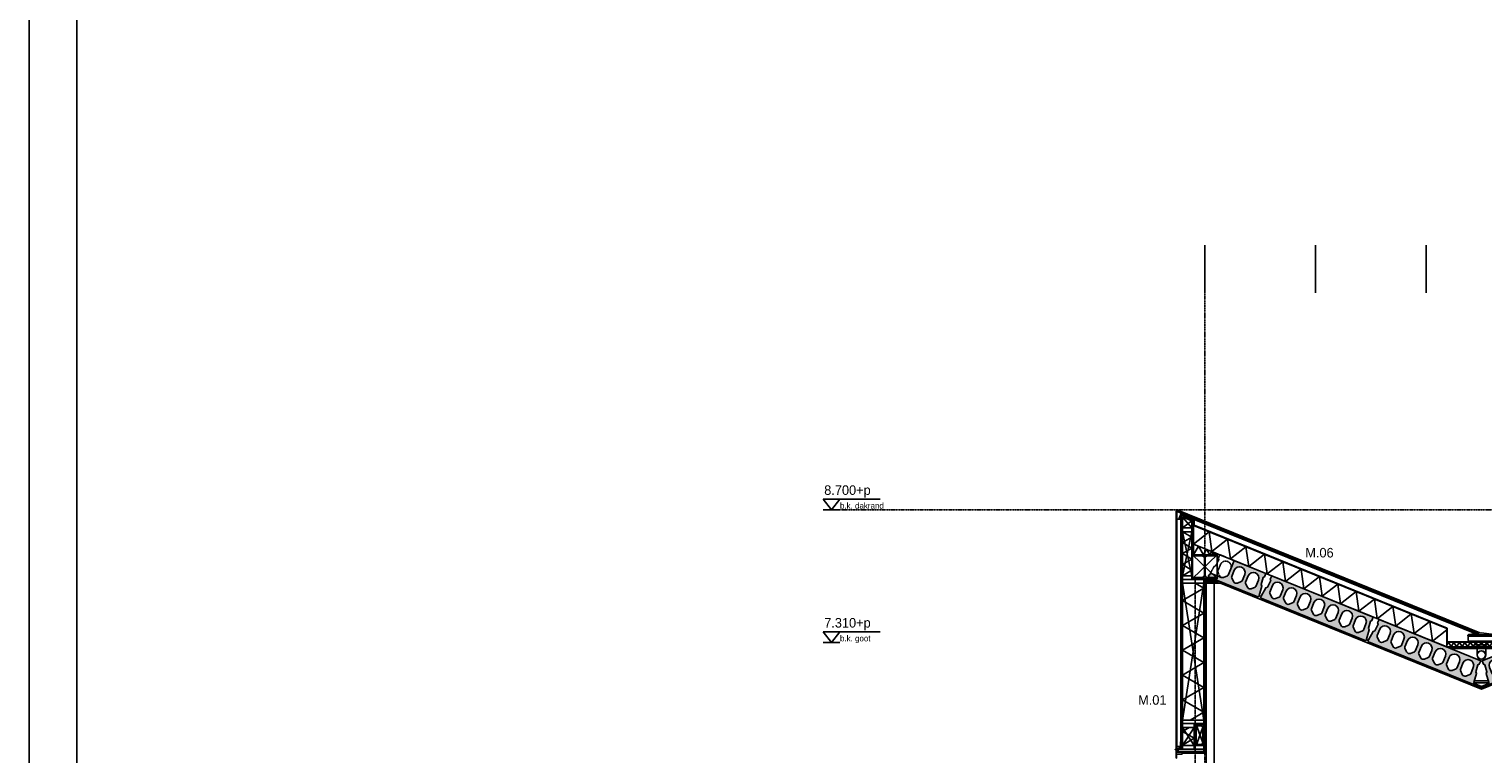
# Model space of a CAD drawing. Header units: millimetres. Extents: x -297000 to 504135, y -166520 to 252050.
# Tile 245 of 250: x 0 to 15241, y -28458 to -20865. Entities that reach past the tile are written whole.
import ezdxf

# ---------------------------------------------------------------- set-up
doc = ezdxf.new("R2010")
doc.units = ezdxf.units.MM
doc.header["$MEASUREMENT"] = 0
for name, pattern in [('ACAD_ISO10W100', [18, 12, -3, 0, -3]), ('CENTER', [50.800000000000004, 31.75, -6.349999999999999, 6.349999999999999, -6.349999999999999]), ('DASHED2', [0.375, 0.25, -0.125]), ('HIDDEN2', [4.762499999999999, 3.175, -1.5875]), ('HIDDENX2', [0.75, 0.5, -0.25])]:
    doc.linetypes.add(name, pattern=pattern)
doc.layers.get('Defpoints').update_dxf_attribs({"color": 6})
doc.layers.add('000_FRAME_N', color=30, linetype='Continuous', plot=False)
for name, color, linetype in [('010_T0050_T', 4, 'Continuous'), ('010_T0100_T', 4, 'Continuous'), ('040_AXPRI_B', 9, 'CENTER'), ('068_HATCH_H', 8, 'Continuous'), ('210_INSUL_G', 8, 'Continuous'), ('210_WALEX_E', 2, 'Continuous'), ('210_WALEX_G', 2, 'Continuous'), ('299_CONCR_G', 3, 'Continuous'), ('299_CONCR_H', 251, 'Continuous'), ('299_STEEL_G', 3, 'Continuous'), ('299_STEEL_H', 8, 'Continuous'), ('310_WINDO_E', 1, 'Continuous'), ('410_WAFEX_G', 1, 'Continuous'), ('420_WAFIN_G', 1, 'Continuous'), ('450_CEIFI_G', 2, 'Continuous'), ('470_ROOF_G', 4, 'Continuous'), ('480_OTHFI_G', 4, 'Continuous'), ('520_DRAIN_E', 8, 'Continuous'), ('520_DRAIN_G', 2, 'Continuous'), ('X--LR---_CP', 7, 'Continuous')]:
    doc.layers.add(name, color=color, linetype=linetype)
doc.styles.add('VMX 2 MEDIUM 100', font='unvr55w.TTF', dxfattribs={"height": 200})
doc.styles.add('VMX 2 MEDIUM 50', font='unvr55w.TTF', dxfattribs={"height": 100})

# ---------------------------------------------------------------- blocks, each defined once
blk = doc.blocks.new('GRID02')
at = {"layer": '040_AXPRI_B', "linetype": 'ACAD_ISO10W100'}
blk.add_line((-2.231390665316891e-06, -2483.903999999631), (-2.183020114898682e-06, 11470.78071810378), dxfattribs=at)
blk.add_lwpolyline([(-4000, 8700), (27199.99999785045, 8700)], dxfattribs=at)
blk = doc.blocks.new('gootdetail')
at = {"layer": '068_HATCH_H'}
blk.add_lwpolyline([(-724.9997384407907, 22.1315822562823), (-708.9098999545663, 50.00000000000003), (-680.042386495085, 1.4210854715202e-14), (-651.1748730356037, 50.00000000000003), (-622.3073595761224, 1.4210854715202e-14), (-593.4398461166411, 50.00000000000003), (-564.5723326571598, 1.4210854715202e-14), (-535.7048191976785, 50.00000000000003), (-506.8373057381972, 1.4210854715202e-14), (-477.9697922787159, 50.00000000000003), (-449.1022788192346, 1.4210854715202e-14), (-420.2347653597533, 50.00000000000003), (-391.367251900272, 1.4210854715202e-14), (-362.4997384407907, 50.00000000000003), (-333.6322249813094, 1.4210854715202e-14), (-304.7647115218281, 50.00000000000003), (-275.8971980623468, 1.4210854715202e-14), (-247.0296846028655, 50.00000000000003), (-218.1621711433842, 1.4210854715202e-14), (-189.2946576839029, 50.00000000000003), (-160.4271442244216, 1.4210854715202e-14), (-131.5596307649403, 50.00000000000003), (-102.692117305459, 1.4210854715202e-14), (-73.82460384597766, 50.00000000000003), (-44.95709038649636, 1.4210854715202e-14), (-16.08957692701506, 50.00000000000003), (0.0001157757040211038, 22.13183476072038)], dxfattribs=at)
at = {"layer": '210_INSUL_G', "color": 1}
blk.add_lwpolyline([(-724.9997384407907, 5.684341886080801e-14), (-724.9997384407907, 50.00000000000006), (0.0002615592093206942, 50), (0, 0), (-724.9997384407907, 5.684341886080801e-14)], dxfattribs=at)
at = {"layer": '210_WALEX_G'}
blk.add_lwpolyline([(0, 0), (-724.9997384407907, 5.684341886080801e-14), (-680.683603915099, -17.99999999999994), (-44.31613452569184, -18), (0, 0)], dxfattribs=at)
at = {"layer": '470_ROOF_G'}
blk.add_lwpolyline([(-719.9997384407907, 197.6471529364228), (-719.9997384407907, 55.00000000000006), (-4.999738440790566, 55), (-4.999738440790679, 197.6471529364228)], dxfattribs=at)
at = {"layer": '520_DRAIN_E', "color": 8}
for p, q in [((-505.4997548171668, 117.8301667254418), (-505.4997548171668, 121.3301667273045)), ((-501.4985368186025, 69.55384099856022), (-501.4985368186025, 71.15634399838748)), ((-494.6958908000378, 55.00000000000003), (-489.7317894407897, 52.13397499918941)), ((-448.3657634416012, 51.73205099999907), (-444.7313653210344, 49.63372986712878)), ((-426.3340734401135, 42.88918599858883), (-423.2605044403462, 25.45811099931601)), ((-298.6654034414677, 42.88918599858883), (-301.738972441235, 25.45811099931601)), ((-276.6337134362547, 51.73205099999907), (-280.2681115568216, 49.63372986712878)), ((-235.2676874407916, 52.13397499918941), (-230.3035860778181, 55.00000000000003)), ((-219.4997430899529, 117.8300070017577), (-219.4997391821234, 121.3300070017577))]:
    blk.add_line(p, q, dxfattribs=at)
at = {"layer": '520_DRAIN_E', "ltscale": 5}
blk.add_lwpolyline([(-509.9997384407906, 55.00000000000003), (-214.9997384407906, 55.00000000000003)], dxfattribs=at)
at = {"layer": '520_DRAIN_E', "color": 8}
for points in [[(-505.4997548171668, 117.8301667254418), (-219.4997548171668, 117.8301667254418)], [(-501.4997548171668, 125.3301667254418), (-223.4997548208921, 125.3301667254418)], [(-501.4985368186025, 69.55384099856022), (-500.7576358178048, 112), (-224.2418712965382, 112), (-223.5010150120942, 69.5536857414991), (-223.5010132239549, 71.156188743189)], [(-499.1566088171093, 63.75736699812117), (-497.2423868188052, 61.84314600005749)], [(-494.6626301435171, 117.8244789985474), (-494.6626301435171, 111.9943122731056)], [(-494.1498448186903, 130.3279497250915), (-362.4997316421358, 148.8301671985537), (-230.4997548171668, 130.2787807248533)], [(-491.5855328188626, 59.50000000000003), (-233.4139768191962, 59.50000000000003)], [(-489.2317894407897, 52.00000000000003), (-235.2676874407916, 52.13397499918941)], [(-444.2318504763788, 49.50000000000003), (-280.7676874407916, 49.50000000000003)], [(-407.4998692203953, -84.22387920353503), (-407.4998692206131, 20.49999999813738)], [(-317.4998692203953, -84.22387920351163), (-317.4998692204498, 20.49999999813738)], [(-230.3366639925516, 117.8300192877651), (-230.336670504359, 111.999852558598)], [(-225.842949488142, 63.75721435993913), (-227.7571736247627, 61.84299549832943)]]:
    blk.add_lwpolyline(points, dxfattribs=at)
blk.add_lwpolyline([(-423.2605049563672, 25.45811093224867, 0.3639702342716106), (-417.3516584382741, 20.49999999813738), (-307.6478184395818, 20.49999999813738, 0.3639702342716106), (-301.7389719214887, 25.45811093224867)], format="xyb", dxfattribs=at)
for centre, radius, start, end in [((-501.4997548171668, 121.3301667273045), 4, 90, 180), ((-493.4997548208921, 69.41422199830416), 8, 178.9999999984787, 225.0000000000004), ((-498.5233928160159, 125.8301667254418), 0.5, 270, 0.4764389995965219), ((-498.5233928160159, 125.8301667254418), 0.5, 270, 0.4764389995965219), ((-493.5235658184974, 125.8717437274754), 4.5, 97.99999998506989, 180.4764389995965), ((-491.5855328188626, 67.50000000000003), 8, 225.0000000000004, 270), ((-449.3657634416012, 50.00000000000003), 2, 59.9999999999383, 90), ((-444.2317894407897, 50.49999999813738), 1, 239.9999999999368, 270), ((-434.2125354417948, 41.49999999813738), 8, 9.999999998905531, 90), ((-290.7869414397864, 41.49999999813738), 8, 90, 170.0000000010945), ((-280.7676874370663, 50.49999999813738), 1, 270, 300.0000000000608), ((-275.6337134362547, 50.00000000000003), 2, 90, 120.0000000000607), ((-233.4140213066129, 67.49985581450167), 8, 269.9999359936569, 314.9999360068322), ((-231.4759231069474, 125.8715973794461), 4.5, 359.5234970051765, 81.99993599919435), ((-226.4760961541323, 125.830014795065), 0.5, 179.5234970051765, 269.9999359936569), ((-226.4760961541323, 125.830014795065), 0.5, 179.5234970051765, 269.9999359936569), ((-231.4997971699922, 69.41407567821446), 8, 314.9999360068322, 0.9999359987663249), ((-223.4997391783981, 121.3300114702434), 4, 359.9999360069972, 89.99993599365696)]:
    blk.add_arc(centre, radius, start, end, dxfattribs=at)
at = {"layer": '520_DRAIN_G'}
for radius in [45, 42.76431929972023]:
    blk.add_circle((-362.4998692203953, -84.22387920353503), radius, dxfattribs=at)
blk = doc.blocks.new('HEA260')
at = {"layer": '299_STEEL_G'}
blk.add_lwpolyline([(-130.0000038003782, -125.0000036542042), (129.9999961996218, -125.0000036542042), (129.9999961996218, -112.5000036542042), (27.74999619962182, -112.5000036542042, -0.4142135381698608), (3.749996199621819, -88.50000365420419), (3.749996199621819, 88.49999634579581, -0.4142135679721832), (27.74999429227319, 112.4999963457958), (129.9999961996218, 112.4999963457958), (129.9999961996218, 124.9999963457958), (-130.0000038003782, 124.9999963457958), (-130.0000038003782, 112.4999963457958), (-27.75000570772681, 112.4999963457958, -0.4142135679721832), (-3.750003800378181, 88.49999634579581), (-3.750003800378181, -88.49999602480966, -0.4142135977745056), (-27.75000380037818, -112.5000036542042), (-130.0000038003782, -112.5000036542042)], format="xyb", close=True, dxfattribs=at)
at = {"layer": 'Defpoints'}
blk.add_lwpolyline([(-129.9999885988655, 124.9999963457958), (129.9999961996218, 124.9999963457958), (129.9999961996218, -125.0000036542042), (-129.9999885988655, -125.0000036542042)], close=True, dxfattribs=at)
for points in [[(129.9999961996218, -125.0000036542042), (-129.9999885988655, 124.9999963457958)], [(129.9999961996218, 124.9999963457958), (-130.0000038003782, -125.0000036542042)]]:
    blk.add_lwpolyline(points, dxfattribs=at)
blk = doc.blocks.new('KANAALPLAAT260_sparing')
at = {"layer": '299_CONCR_H'}
h = blk.add_hatch(color=256, dxfattribs=at)
edge = h.paths.add_edge_path(flags=16)
edge.add_arc((-129, 146.5), 58.5, 0, 180, ccw=False)
edge.add_line((-70.5, 146.5), (-70.5, 74.60282490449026))
edge.add_arc((-85.49999999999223, 74.60282490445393), 14.99999999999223, -46.84158311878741, 1.3881162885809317e-10, ccw=False)
edge.add_line((-75.2397319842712, 63.66084609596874), (-107.3285527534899, 33.57123368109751))
edge.add_arc((-128.9999999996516, 56.68257113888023), 31.68257478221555, 228.8145178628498, 313.15841688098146, ccw=False)
edge.add_arc((-129.000000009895, 56.68257114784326), 31.68257478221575, 226.8415831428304, 228.8145178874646, ccw=False)
edge.add_line((-150.6714472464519, 33.57123368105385), (-182.7602680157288, 63.66084609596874))
edge.add_arc((-172.5000000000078, 74.60282490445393), 14.99999999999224, 179.9999999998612, 226.8415831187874, ccw=False)
edge.add_line((-187.5, 74.60282490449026), (-187.5, 146.5))
edge = h.paths.add_edge_path(flags=16)
edge.add_arc((-285.9999999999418, 146.5000000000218), 58.5, -7.105427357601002e-12, 179.9999999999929, ccw=False)
edge.add_line((-227.4999999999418, 146.5000000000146), (-227.4999999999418, 74.60282490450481))
edge.add_arc((-242.499999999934, 74.60282490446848), 14.99999999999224, -46.84158311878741, 1.3881162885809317e-10, ccw=False)
edge.add_line((-232.239731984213, 63.66084609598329), (-264.3285527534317, 33.57123368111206))
edge.add_arc((-285.9999999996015, 56.68257113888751), 31.68257478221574, 228.8145178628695, 313.158416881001, ccw=False)
edge.add_arc((-286.0000000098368, 56.68257114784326), 31.68257478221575, 226.8415831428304, 228.8145178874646, ccw=False)
edge.add_line((-307.6714472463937, 33.57123368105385), (-339.7602680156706, 63.66084609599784))
edge.add_arc((-329.4999999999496, 74.60282490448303), 14.99999999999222, 179.9999999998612, 226.8415831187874, ccw=False)
edge.add_line((-344.4999999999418, 74.60282490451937), (-344.4999999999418, 146.5000000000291))
edge = h.paths.add_edge_path()
edge.add_line((-443.5454552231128, 25.00469205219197), (-564.4995308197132, 25.00469205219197))
edge.add_line((-564.4995308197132, 25.00469205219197), (-567, -1.455191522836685e-11))
edge.add_line((-567, -1.455191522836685e-11), (-572, -1.455191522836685e-11))
edge.add_line((-572, -1.455191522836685e-11), (-572, -10.00000000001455))
edge.add_line((-572, -10.00000000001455), (-561.9999999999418, -20.00000000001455))
edge.add_line((-561.9999999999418, -20.00000000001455), (-9.999999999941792, -20))
edge.add_line((-9.999999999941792, -20), (0, -10))
edge.add_line((0, -10), (0, 0))
edge.add_line((0, 0), (-5, 0))
edge.add_line((-5, 0), (-15.04962799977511, 100.4962809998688))
edge.add_line((-15.04962799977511, 100.4962809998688), (-28.44946200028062, 113.8961149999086))
edge.add_line((-28.44946200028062, 113.8961149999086), (-35.96350099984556, 189.036499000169))
edge.add_line((-35.96350099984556, 189.036499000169), (-24.99999999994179, 200.0000000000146))
edge.add_line((-24.99999999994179, 200.0000000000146), (-24.99999999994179, 240.0000000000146))
edge.add_line((-24.99999999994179, 240.0000000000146), (-384.5, 240.0000000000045))
edge.add_line((-384.5, 240.0000000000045), (-384.5, 146.4999999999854))
edge.add_line((-384.5, 146.4999999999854), (-384.5, 74.60282490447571))
edge.add_arc((-399.4999999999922, 74.60282490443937), 14.99999999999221, -46.841583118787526, 1.3881162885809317e-10, ccw=False)
edge.add_line((-389.2397319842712, 63.66084609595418), (-421.3285527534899, 33.57123368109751))
edge.add_arc((-442.9999999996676, 56.68257113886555), 31.68257478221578, 269.0135326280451, 313.15841688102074, ccw=False)
at = {"layer": '299_CONCR_G'}
blk.add_lwpolyline([(-443.5454552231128, 25.00469205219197), (-564.4995308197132, 25.00469205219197), (-567, -1.455191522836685e-11), (-572, -1.455191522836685e-11), (-572, -10.00000000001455), (-561.9999999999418, -20.00000000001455), (-9.999999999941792, -20), (0, -10), (0, 0), (-5, 0), (-15.04962799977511, 100.4962809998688), (-28.44946200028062, 113.8961149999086), (-35.96350099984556, 189.036499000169), (-24.99999999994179, 200.0000000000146), (-24.99999999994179, 240.0000000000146), (-384.5, 240.0000000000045), (-384.5, 146.4999999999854), (-384.5, 74.60282490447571, -0.2072792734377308), (-389.2397319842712, 63.66084609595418), (-421.3285527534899, 33.57123368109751, -0.1950364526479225), (-443.5454552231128, 25.00469205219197, -0.1950364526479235)], format="xyb", dxfattribs=at)
at = {"layer": '299_CONCR_G', "color": 1, "linetype": 'HIDDENX2'}
blk.add_lwpolyline([(-566.9999999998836, 0), (-556.9503720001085, 100.4962809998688), (-543.550537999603, 113.8961149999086), (-536.036499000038, 189.036499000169), (-546.9999999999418, 200.0000000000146), (-546.9999999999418, 240.0000000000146), (-384.5, 240.0000000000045)], dxfattribs=at)
blk.add_lwpolyline([(-421.3285527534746, 33.5712336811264), (-421.3285527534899, 33.57123368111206, -0.3855866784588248), (-463.8629371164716, 32.83884241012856, -0.00860876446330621), (-464.6714472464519, 33.57123368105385), (-496.7602680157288, 63.66084609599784, -0.2072792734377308), (-501.5, 74.60282490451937), (-501.5, 146.5000000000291, -1), (-384.5, 146.5000000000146)], format="xyb", dxfattribs=at)
at = {"layer": '299_CONCR_G'}
for points in [[(-344.4999999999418, 146.5000000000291, -1), (-227.4999999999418, 146.5000000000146), (-227.4999999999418, 74.60282490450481, -0.2072792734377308), (-232.239731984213, 63.66084609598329), (-264.3285527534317, 33.57123368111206, -0.3855866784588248), (-306.8629371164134, 32.83884241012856, -0.00860876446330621), (-307.6714472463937, 33.57123368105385), (-339.7602680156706, 63.66084609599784, -0.2072792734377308), (-344.4999999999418, 74.60282490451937)], [(-187.5, 146.5, -1), (-70.5, 146.5), (-70.5, 74.60282490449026, -0.2072792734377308), (-75.2397319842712, 63.66084609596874), (-107.3285527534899, 33.57123368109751, -0.3855866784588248), (-149.8629371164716, 32.83884241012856, -0.00860876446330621), (-150.6714472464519, 33.57123368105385), (-182.7602680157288, 63.66084609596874, -0.2072792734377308), (-187.5, 74.60282490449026)]]:
    blk.add_lwpolyline(points, format="xyb", close=True, dxfattribs=at)
blk = doc.blocks.new('DAKTRIM')
at = {"layer": '470_ROOF_G', "color": 1}
blk.add_lwpolyline([(24.00022964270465, 1.50001435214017), (22.00021050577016, 1.50001435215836), (22.00021050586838, 2.000019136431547), (20.0001913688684, 2.000019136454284), (20.00019136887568, 1.500014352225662), (18.0001722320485, 1.500014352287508), (18.00017223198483, 2.000019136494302), (16.00015309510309, 2.00001913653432), (16.00015309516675, 1.500014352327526), (14.00013395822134, 1.500014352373), (14.00013395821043, 2.000019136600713), (12.00011482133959, 2.000019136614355), (12.00011482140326, 1.500014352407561), (10.00009568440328, 1.500014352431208), (10.00009568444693, 2.000019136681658), (8.000076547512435, 2.000019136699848), (8.000076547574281, 1.500014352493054), (6.000057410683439, 1.500014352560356), (6.000057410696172, 2.000019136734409), (4.000038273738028, 2.000019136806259), (4.000038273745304, 1.500014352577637), (2.000019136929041, 1.500014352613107), (2.000019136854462, 2.000019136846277), (-2.546585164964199e-11, 2.000019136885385), (-1.818989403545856e-11, 1.500014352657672), (-2.000019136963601, 1.500014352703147), (-2.000019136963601, 2.000019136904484), (-4.000038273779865, 2.000019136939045), (-4.000038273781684, 1.500014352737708), (-6.000057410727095, 1.500014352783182), (-6.000057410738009, 2.000019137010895), (-8.000076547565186, 2.000019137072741), (-8.000076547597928, 1.500014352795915), (-9.500090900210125, 1.500014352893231), (-9.500090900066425, 10.50010046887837, -0.4142135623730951), (-9.000086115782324, 11.00010525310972), (4.000038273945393, 11.00010525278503), (4.000038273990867, 12.00011482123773, 0.4142135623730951), (3.500033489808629, 12.50011960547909), (-9.500090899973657, 12.50011960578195, 0.4142135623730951), (-11.00010525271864, 11.00010525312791), (-11.00010525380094, -41.00039230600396, 0.4931454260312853), (-9.111858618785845, -42.4492949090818), (-0.5558910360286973, -40.15673030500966, 1), (-0.9441233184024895, -38.70782770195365), (-8.870675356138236, -40.8317409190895, -0.4931454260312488), (-9.500090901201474, -40.3487733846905), (-9.500090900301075, 1.909938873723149e-10), (-1.500014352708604, 2.637534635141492e-11), (-1.500014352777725, -4.000038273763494), (-8.003553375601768e-11, -4.000038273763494), (0, 0), (58.50055975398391, -1.296939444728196e-09, 0.8769764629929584), (58.62997051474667, 0.9829723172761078), (54.83430011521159, 2.000019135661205), (51.50181911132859, 2.000019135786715), (51.50181911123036, 1.500014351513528), (49.5017999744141, 1.500014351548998), (49.501799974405, 2.000019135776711), (47.66800698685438, 2.000019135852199), (47.66800698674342, 1.500014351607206), (45.66798784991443, 1.500014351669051), (45.66798784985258, 2.000019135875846), (43.66796871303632, 2.000019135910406), (43.6679687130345, 1.500014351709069), (41.66794957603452, 1.500014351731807), (41.66794957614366, 2.000019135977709), (39.83415658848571, 2.000019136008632), (39.83415658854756, 1.500014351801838), (37.83413745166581, 1.500014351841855), (37.83413745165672, 2.000019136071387), (37.66791130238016, 2.000019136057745), (35.8341183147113, 2.000019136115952), (35.8341183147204, 1.50001435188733), (33.83409917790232, 1.500014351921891), (33.83409917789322, 2.000019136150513), (31.83408004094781, 2.000019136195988), (31.83408004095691, 1.500014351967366), (29.83406090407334, 1.500014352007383), (29.83406090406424, 2.000019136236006), (28.00026791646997, 2.000019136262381), (28.00026791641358, 1.500014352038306), (26.00024877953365, 1.500014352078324), (26.00024877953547, 2.000019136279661), (24.00022964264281, 2.000019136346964)], format="xyb", close=True, dxfattribs=at)
blk = doc.blocks.new('WATERSLAG')
at = {"layer": '410_WAFEX_G', "color": 1, "lineweight": 13}
blk.add_lwpolyline([(-2.65234375, -0.859375), (0, 0), (-0.58203125, -0.6953125), (-0.58203125, -0.83984375), (-0.22265625, -1.1953125), (-0.22265625, -1.33984375), (-0.58203125, -1.6953125), (-0.58203125, -1.83984375), (-0.22265625, -2.1953125), (-0.22265625, -2.33984375), (-0.58203125, -2.6953125), (-0.58203125, -2.83984375), (-0.22265625, -3.1953125), (-0.22265625, -3.33984375), (-0.58203125, -3.6953125), (-0.58203125, -3.83984375), (-0.22265625, -4.1953125), (-0.22265625, -4.33984375), (-0.58203125, -4.6953125), (-0.58203125, -4.83984375), (-0.22265625, -5.1953125), (-0.22265625, -5.33984375), (-0.58203125, -5.6953125), (-0.58203125, -5.83984375), (-0.22265625, -6.1953125), (-0.22265625, -6.33984375), (-0.58203125, -6.6953125), (-0.58203125, -6.83984375), (-0.22265625, -7.1953125), (-0.22265625, -7.33984375), (-0.58203125, -7.6953125), (-0.58203125, -7.83984375), (-0.22265625, -8.1953125), (-0.22265625, -8.33984375), (-0.58203125, -8.6953125), (-0.58203125, -8.83984375), (-0.03125, -9.390625), (-0.06640625, -9.5546875), (-58, -30.71115182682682), (-58, -32.30880807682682, -0.3155171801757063), (-58.65872657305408, -33.24877214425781), (-60, -33.73849557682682), (-60, -30.28927682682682, -0.315315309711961), (-59.01294549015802, -28.87970706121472), (-3.640625, -8.7265625, 0.315227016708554), (-2.652212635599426, -7.31824149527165)], format="xyb", close=True, dxfattribs=at)
at = {"layer": '410_WAFEX_G', "color": 1, "linetype": 'Continuous', "lineweight": 13}
blk.add_lwpolyline([(-2.65234375, -0.859375), (0, 0), (-0.58203125, -0.6953125), (-0.58203125, -0.83984375), (-0.22265625, -1.1953125), (-0.22265625, -1.33984375), (-0.58203125, -1.6953125), (-0.58203125, -1.83984375), (-0.22265625, -2.1953125), (-0.22265625, -2.33984375), (-0.58203125, -2.6953125), (-0.58203125, -2.83984375), (-0.22265625, -3.1953125), (-0.22265625, -3.33984375), (-0.58203125, -3.6953125), (-0.58203125, -3.83984375), (-0.22265625, -4.1953125), (-0.22265625, -4.33984375), (-0.58203125, -4.6953125), (-0.58203125, -4.83984375), (-0.22265625, -5.1953125), (-0.22265625, -5.33984375), (-0.58203125, -5.6953125), (-0.58203125, -5.83984375), (-0.22265625, -6.1953125), (-0.22265625, -6.33984375), (-0.58203125, -6.6953125), (-0.58203125, -6.83984375), (-0.22265625, -7.1953125), (-0.22265625, -7.33984375), (-0.58203125, -7.6953125), (-0.58203125, -7.83984375), (-0.22265625, -8.1953125), (-0.22265625, -8.33984375), (-0.58203125, -8.6953125), (-0.58203125, -8.83984375), (-0.03125, -9.390625), (-0.06640625, -9.5546875), (-58, -30.71115182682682), (-58, -32.30880807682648, -0.3150217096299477), (-58.65702834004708, -33.2481520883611), (-60, -33.73849557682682), (-60, -30.28927682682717, -0.3153019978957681), (-59.01301376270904, -28.87973190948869), (-3.639284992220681, -8.726074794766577, 0.3153086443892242), (-2.652212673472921, -7.316375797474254), (-2.65234375, -0.859375)], format="xyb", close=True, dxfattribs=at)
at = {"layer": 'X--LR---_CP'}
blk.add_point((-2.65234375, -0.859375), dxfattribs=at)
blk = doc.blocks.new('KANAALPLAAT260')
at = {"layer": '299_CONCR_H'}
h = blk.add_hatch(color=256, dxfattribs=at)
h.paths.add_polyline_path([(5.049627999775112, 120.4962809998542), (18.44946200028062, 133.8961149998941), (25.96350099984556, 209.0364990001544), (15, 220), (15, 260), (1165, 260), (1165, 220), (1154.036499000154, 209.0364990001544), (1161.550537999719, 133.8961149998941), (1174.950372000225, 120.4962809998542), (1185, 20), (1190, 20), (1190, 10), (1180, 0), (0, 0), (-10, 10), (-10, 20), (-5, 20)])
edge = h.paths.add_edge_path(flags=16)
edge.add_arc((119, 76.68257113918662), 31.68257478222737, 226.8415831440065, 313.1584168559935)
edge.add_line((140.6714472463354, 53.57123368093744), (172.760268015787, 83.66084609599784))
edge.add_arc((162.5, 94.60282490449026), 15, 313.1584168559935, 360)
edge.add_line((177.5, 94.60282490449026), (177.5, 166.5))
edge.add_arc((119, 166.5), 58.5, 0, 180)
edge.add_line((60.5, 166.5), (60.5, 94.60282490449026))
edge.add_arc((75.5, 94.60282490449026), 14.99999999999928, 180, 226.8415831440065)
edge.add_line((65.239731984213, 83.66084609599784), (97.32855275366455, 53.57123368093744))
edge = h.paths.add_edge_path(flags=16)
edge.add_line((254.3285527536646, 53.57123368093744), (222.239731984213, 83.66084609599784))
edge.add_arc((232.5, 94.60282490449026), 14.99999999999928, 180, 226.8415831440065, ccw=False)
edge.add_line((217.5, 94.60282490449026), (217.5, 166.5))
edge.add_arc((276, 166.5), 58.5, 0, 180, ccw=False)
edge.add_line((334.5, 166.5), (334.5, 94.60282490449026))
edge.add_arc((319.5, 94.60282490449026), 15, -46.841583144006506, 0, ccw=False)
edge.add_line((329.760268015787, 83.66084609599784), (297.6714472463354, 53.57123368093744))
edge.add_arc((276, 76.68257113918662), 31.68257478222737, 226.8415831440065, 313.1584168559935, ccw=False)
edge = h.paths.add_edge_path(flags=16)
edge.add_arc((389.5, 94.60282490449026), 14.99999999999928, 180, 226.8415831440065)
edge.add_line((379.239731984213, 83.66084609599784), (411.3285527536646, 53.57123368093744))
edge.add_arc((433, 76.68257113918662), 31.68257478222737, 226.8415831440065, 313.1584168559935)
edge.add_line((454.6714472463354, 53.57123368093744), (486.760268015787, 83.66084609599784))
edge.add_arc((476.5, 94.60282490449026), 15, 313.1584168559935, 360)
edge.add_line((491.5, 94.60282490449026), (491.5, 166.5))
edge.add_arc((433, 166.5), 58.5, 0, 180)
edge.add_line((374.5, 166.5), (374.5, 94.60282490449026))
edge = h.paths.add_edge_path(flags=16)
edge.add_arc((590, 76.68257113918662), 31.68257478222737, 226.8415831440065, 313.1584168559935)
edge.add_line((611.6714472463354, 53.57123368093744), (643.760268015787, 83.66084609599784))
edge.add_arc((633.5, 94.60282490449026), 15, 313.1584168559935, 360)
edge.add_line((648.5, 94.60282490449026), (648.5, 166.5))
edge.add_arc((590, 166.5), 58.5, 0, 180)
edge.add_line((531.5, 166.5), (531.5, 94.60282490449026))
edge.add_arc((546.5, 94.60282490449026), 14.99999999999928, 180, 226.8415831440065)
edge.add_line((536.239731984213, 83.66084609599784), (568.3285527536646, 53.57123368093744))
edge = h.paths.add_edge_path(flags=16)
edge.add_line((725.3285527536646, 53.57123368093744), (693.239731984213, 83.66084609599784))
edge.add_arc((703.5, 94.60282490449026), 14.99999999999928, 180, 226.8415831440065, ccw=False)
edge.add_line((688.5, 94.60282490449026), (688.5, 166.5))
edge.add_arc((747, 166.5), 58.5, 0, 180, ccw=False)
edge.add_line((805.5, 166.5), (805.5, 94.60282490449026))
edge.add_arc((790.5, 94.60282490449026), 15, -46.841583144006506, 0, ccw=False)
edge.add_line((800.760268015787, 83.66084609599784), (768.6714472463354, 53.57123368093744))
edge.add_arc((747, 76.68257113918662), 31.68257478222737, 226.8415831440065, 313.1584168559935, ccw=False)
edge = h.paths.add_edge_path(flags=16)
edge.add_arc((860.5, 94.60282490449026), 14.99999999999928, 180, 226.8415831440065)
edge.add_line((850.239731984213, 83.66084609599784), (882.3285527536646, 53.57123368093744))
edge.add_arc((904, 76.68257113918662), 31.68257478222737, 226.8415831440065, 313.1584168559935)
edge.add_line((925.6714472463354, 53.57123368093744), (957.760268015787, 83.66084609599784))
edge.add_arc((947.5, 94.60282490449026), 15, 313.1584168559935, 360)
edge.add_line((962.5, 94.60282490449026), (962.5, 166.5))
edge.add_arc((904, 166.5), 58.5, 0, 180)
edge.add_line((845.5, 166.5), (845.5, 94.60282490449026))
edge = h.paths.add_edge_path(flags=16)
edge.add_line((1002.5, 94.60282490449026), (1002.5, 166.5))
edge.add_arc((1061, 166.5), 58.5, 0, 180, ccw=False)
edge.add_line((1119.5, 166.5), (1119.5, 94.60282490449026))
edge.add_arc((1104.5, 94.60282490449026), 15, -46.841583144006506, 0, ccw=False)
edge.add_line((1114.760268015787, 83.66084609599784), (1082.671447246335, 53.57123368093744))
edge.add_arc((1061, 76.68257113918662), 31.68257478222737, 226.8415831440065, 313.1584168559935, ccw=False)
edge.add_line((1039.328552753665, 53.57123368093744), (1007.239731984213, 83.66084609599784))
edge.add_arc((1017.5, 94.60282490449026), 14.99999999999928, 180, 226.8415831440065, ccw=False)
at = {"layer": '299_CONCR_G'}
for p, q in [((60.5, 94.60282490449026), (60.5, 166.5)), ((177.5, 166.5), (177.5, 94.60282490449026)), ((531.5, 94.60282490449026), (531.5, 166.5)), ((648.5, 166.5), (648.5, 94.60282490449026)), ((688.5, 94.60282490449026), (688.5, 166.5)), ((805.5, 166.5), (805.5, 94.60282490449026)), ((845.5, 94.60282490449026), (845.5, 166.5)), ((962.5, 166.5), (962.5, 94.60282490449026)), ((1002.5, 94.60282490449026), (1002.5, 166.5)), ((1119.5, 166.5), (1119.5, 94.60282490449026)), ((97.32855275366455, 53.57123368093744), (65.239731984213, 83.66084609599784)), ((254.3285527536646, 53.57123368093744), (222.239731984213, 83.66084609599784)), ((329.760268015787, 83.66084609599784), (297.6714472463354, 53.57123368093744)), ((411.3285527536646, 53.57123368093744), (379.239731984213, 83.66084609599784)), ((486.760268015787, 83.66084609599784), (454.6714472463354, 53.57123368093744)), ((568.3285527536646, 53.57123368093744), (536.239731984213, 83.66084609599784)), ((643.760268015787, 83.66084609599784), (611.6714472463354, 53.57123368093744)), ((725.3285527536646, 53.57123368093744), (693.239731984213, 83.66084609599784)), ((800.760268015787, 83.66084609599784), (768.6714472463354, 53.57123368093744)), ((882.3285527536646, 53.57123368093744), (850.239731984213, 83.66084609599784)), ((957.760268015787, 83.66084609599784), (925.6714472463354, 53.57123368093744)), ((1039.328552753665, 53.57123368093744), (1007.239731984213, 83.66084609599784)), ((1114.760268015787, 83.66084609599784), (1082.671447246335, 53.57123368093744))]:
    blk.add_line(p, q, dxfattribs=at)
blk.add_lwpolyline([(1161.550537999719, 133.8961149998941), (1174.950372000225, 120.4962809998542), (1185, 20), (1190, 20), (1190, 10), (1180, 0), (0, 0), (-10, 10), (-10, 20), (-5, 20), (5.049627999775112, 120.4962809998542), (18.44946200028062, 133.8961149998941), (25.96350099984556, 209.0364990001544), (15, 220), (15, 260), (1165, 260), (1165, 220), (1154.036499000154, 209.0364990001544)], close=True, dxfattribs=at)
for points in [[(222.2397319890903, 83.6608460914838, -0.2072792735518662), (217.5, 94.60282490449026), (217.5, 166.5, -0.9999999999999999), (334.5, 166.5), (334.5, 94.60282490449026, -0.2072792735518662), (329.7602680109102, 83.66084609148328)], [(379.2397319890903, 83.6608460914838, -0.2072792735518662), (374.5, 94.60282490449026), (374.5, 166.5, -0.9999999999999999), (491.5, 166.5), (491.5, 94.60282490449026, -0.2072792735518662), (486.7602680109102, 83.66084609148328)]]:
    blk.add_lwpolyline(points, format="xyb", dxfattribs=at)
blk.add_lwpolyline([(172.760268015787, 83.66084609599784), (140.6714472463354, 53.57123368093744)], dxfattribs=at)
for centre, radius, start, end in [((119, 166.5), 58.5, 0, 180), ((590, 166.5), 58.5, 0, 180), ((747, 166.5), 58.5, 0, 180), ((904, 166.5), 58.5, 0, 180), ((1061, 166.5), 58.5, 0, 180), ((75.5, 94.60282490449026), 14.99999999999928, 180, 226.8415831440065), ((119, 76.68257113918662), 31.68257478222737, 226.8415831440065, 313.1584168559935), ((162.5, 94.60282490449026), 15, 313.1584168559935, 0), ((276, 76.68257113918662), 31.68257478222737, 226.8415831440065, 313.1584168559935), ((433, 76.68257113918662), 31.68257478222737, 226.8415831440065, 313.1584168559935), ((546.5, 94.60282490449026), 14.99999999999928, 180, 226.8415831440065), ((590, 76.68257113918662), 31.68257478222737, 226.8415831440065, 313.1584168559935), ((633.5, 94.60282490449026), 15, 313.1584168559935, 0), ((703.5, 94.60282490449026), 14.99999999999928, 180, 226.8415831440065), ((747, 76.68257113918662), 31.68257478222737, 226.8415831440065, 313.1584168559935), ((790.5, 94.60282490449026), 15, 313.1584168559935, 0), ((860.5, 94.60282490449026), 14.99999999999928, 180, 226.8415831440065), ((904, 76.68257113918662), 31.68257478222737, 226.8415831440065, 313.1584168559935), ((947.5, 94.60282490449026), 15, 313.1584168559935, 0), ((1017.5, 94.60282490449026), 14.99999999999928, 180, 226.8415831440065), ((1061, 76.68257113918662), 31.68257478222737, 226.8415831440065, 313.1584168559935), ((1104.5, 94.60282490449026), 15, 313.1584168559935, 0)]:
    blk.add_arc(centre, radius, start, end, dxfattribs=at)
at = {"layer": '299_CONCR_G', "linetype": 'ByBlock'}
blk.add_point((119.0456621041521, 224.9999821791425), dxfattribs=at)
blk = doc.blocks.new('UNP220')
at = {"layer": '299_STEEL_G'}
blk.add_lwpolyline([(-31, 82.14683538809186), (-31, 82.14683538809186, -0.3984524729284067), (-19.17604454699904, 94.62854055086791), (33.85154316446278, 97.50066507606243, 0.3984524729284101), (40, 103.9911517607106), (40, 110.0001666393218), (-40, 110.0001666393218), (-40, 110.0001666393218), (-40, -109.9998333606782), (40, -109.9998333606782), (40, -103.990818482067, 0.3984524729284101), (33.85154316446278, -97.50033179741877), (-19.17604454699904, -94.62820727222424, -0.3984524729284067), (-31, -82.14650210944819)], format="xyb", close=True, dxfattribs=at)
at = {"layer": 'Defpoints'}
for points in [[(40, 110.0036625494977), (-40, -109.9998333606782)], [(40, -110.0001666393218), (-40, 110.0001666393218)]]:
    blk.add_lwpolyline(points, dxfattribs=at)
blk.add_lwpolyline([(-40, -109.9998333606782), (40, -109.9998333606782), (40, 110.0001666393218), (-40, 110.0001666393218)], close=True, dxfattribs=at)
blk = doc.blocks.new('1006_X-03.02')
at = {"layer": '068_HATCH_H'}
for points in [[(-294.0000021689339, 8700), (2883.720500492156, 7409.296971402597)], [(-194.9869721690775, 8645.59647742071), (2857.770632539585, 7405.649955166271)], [(-194.0000021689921, 8639.38427242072), (2847.14106996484, 7404.156067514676)], [(-111.9999886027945, 8598.45930217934), (2833.205413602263, 7402.197538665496)], [(-231.7433600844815, 8469.280115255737), (-134.9999886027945, 8413.425303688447), (-234.9999886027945, 8355.690276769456), (-134.9999886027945, 8297.955249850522), (-234.9999886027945, 8240.220222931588), (-134.9999886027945, 8182.485196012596), (-234.9999886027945, 8124.750169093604), (-134.9999886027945, 8067.01514217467), (-234.9999886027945, 8009.280115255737)], [(-116.9999886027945, 8340.939997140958), (47.02063079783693, 8468.600626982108), (75.56766960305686, 8262.724288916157), (239.5882890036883, 8390.384918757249), (268.1353278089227, 8184.508580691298), (432.1559472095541, 8312.169210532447), (460.7029860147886, 8106.292872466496), (624.7236054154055, 8233.953502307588), (653.27064422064, 8028.077164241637), (817.2912636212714, 8155.737794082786), (845.8383024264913, 7949.861456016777), (1009.858921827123, 8077.522085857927), (1038.405960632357, 7871.645747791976), (1202.426580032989, 7999.306377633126), (1230.973618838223, 7793.430039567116), (1394.99423823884, 7921.090669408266), (1423.541277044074, 7715.214331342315), (1587.561896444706, 7842.874961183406), (1616.108935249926, 7636.998623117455), (1780.129554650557, 7764.659252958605), (1808.676593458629, 7558.782914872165), (1972.697212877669, 7686.443544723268), (2001.244251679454, 7480.567206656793), (2165.264871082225, 7608.227836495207), (2193.811909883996, 7402.351498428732), (2357.832529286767, 7530.012128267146), (2386.379568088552, 7324.135790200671), (2537.500128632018, 7441.756038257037)], [(-116.9999886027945, 8229.280115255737), (-64.77912103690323, 8319.729311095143), (-12.55825347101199, 8229.280115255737), (19.82307265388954, 8285.366217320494), (52.20439877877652, 8229.280115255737), (72.28354205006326, 8264.05821157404), (92.36268532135, 8229.280115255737), (104.8134414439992, 8250.845457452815), (117.2641975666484, 8229.280115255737), (124.9847126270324, 8242.652439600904)], [(-151.5283453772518, 6497.280084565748), (-9.999988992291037, 6578.99151922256), (-234.9999886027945, 6708.895329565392), (-9.999988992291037, 6838.799139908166), (-234.9999886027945, 6968.702950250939), (-9.999988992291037, 7098.606760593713), (-234.9999886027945, 7228.510570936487), (-9.999988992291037, 7358.414381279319), (-234.9999886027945, 7488.318191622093), (-10.00001242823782, 7618.221988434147), (-234.9999886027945, 7748.125785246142), (-10.00001242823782, 7878.029582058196), (-102.2326414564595, 7931.280115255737)], [(-163.4232221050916, 6419.280084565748), (-234.9999886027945, 6377.955219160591), (-109.9999886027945, 6305.786435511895), (-234.9999886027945, 6233.61765186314), (-230.9512564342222, 6231.280115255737)], [(14.99998837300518, 6148.280115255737), (14.99998837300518, 4760.004943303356)]]:
    blk.add_lwpolyline(points, dxfattribs=at)
at = {"layer": '210_INSUL_G', "color": 1}
blk.add_lwpolyline([(2537.500128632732, 7262.754757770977), (-116.9999886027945, 8340.939997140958), (-116.9999886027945, 8535.221309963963), (2537.500128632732, 7457.03607059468), (2537.500128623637, 7262.754757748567)], dxfattribs=at)
at = {"layer": '210_WALEX_E', "color": 8}
for points in [[(-134.9999886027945, 8509.280115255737), (-234.9999886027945, 8623.593698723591)], [(-234.9999886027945, 8509.280115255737), (-134.9999886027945, 8582.976437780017)], [(-134.9999886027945, 8009.280115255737), (-234.9999886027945, 8469.280115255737)], [(-134.9999886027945, 8469.280115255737), (-234.9999886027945, 8009.280115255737)], [(-234.9999882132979, 6497.280084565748), (-9.999988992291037, 7931.280115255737)], [(-234.9999886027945, 7931.280115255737), (-9.999988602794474, 6497.280084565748)], [(-109.9999886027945, 6419.280084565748), (-234.9999886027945, 6231.280115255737)], [(-109.9999886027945, 6231.280115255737), (-234.9999886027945, 6419.280084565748)]]:
    blk.add_lwpolyline(points, dxfattribs=at)
at = {"layer": '210_WALEX_E', "color": 1}
for points in [[(-234.9999886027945, 8009.280115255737), (-134.9999886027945, 8009.280115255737), (-134.9999886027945, 8469.280115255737), (-234.9999886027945, 8469.280115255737)], [(-234.9999882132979, 6497.280084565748), (-9.999988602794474, 6497.280084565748), (-9.999988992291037, 7931.280115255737), (-234.9999886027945, 7931.280115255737)], [(-234.9999886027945, 6231.280115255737), (-109.9999886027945, 6231.280115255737), (-109.9999886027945, 6419.280084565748), (-234.9999886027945, 6419.280084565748)]]:
    blk.add_lwpolyline(points, close=True, dxfattribs=at)
at = {"layer": '210_WALEX_G', "color": 8}
blk.add_lwpolyline([(-294.0000021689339, 6220), (-248.9999886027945, 6220), (-248.9999886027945, 8600), (-294.0000021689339, 8600)], close=True, dxfattribs=at)
at = {"layer": '210_WALEX_G', "linetype": 'DASHED2', "ltscale": 0.5}
for points in [[(-244.0792927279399, 8646.709594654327), (-250.9999886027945, 8629.67078968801), (-250.9999886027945, 6197.983382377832), (-282.0000140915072, 6192.983382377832), (-282.0000140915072, 6166.280115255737)], [(-252.9999886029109, 6273.280115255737), (-252.9999886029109, 6219.734463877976), (-255.6523618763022, 6218.875079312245), (-255.6522012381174, 6209.961833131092)]]:
    blk.add_lwpolyline(points, dxfattribs=at)
at = {"layer": '210_WALEX_G'}
for points in [[(-248.9999886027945, 8629.280115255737), (-116.9999886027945, 8575.665330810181), (-116.9999886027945, 8595.09346209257), (-242.226309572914, 8645.956963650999), (-248.9999886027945, 8629.280115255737)], [(-234.9999886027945, 7931.280115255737), (-9.999988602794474, 7931.280115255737), (-9.999988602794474, 7969.280115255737), (-234.9999886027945, 7969.280115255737)], [(2978.035890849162, 6888.171531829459), (2821.964104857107, 6888.171531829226), (2826.964104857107, 6906.171531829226), (2973.035890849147, 6906.171531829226)], [(-234.9999886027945, 6459.280084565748), (-9.999988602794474, 6459.280084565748), (-9.999988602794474, 6497.280084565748), (-234.9999886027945, 6497.280084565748)]]:
    blk.add_lwpolyline(points, close=True, dxfattribs=at)
for points in [[(-234.9999886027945, 8623.593698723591), (-234.9999886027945, 6191.280115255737), (-248.9999886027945, 6191.280115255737), (-248.9999886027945, 8629.280115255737), (-234.9999886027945, 8623.593698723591)], [(-116.9999886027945, 8575.665330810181), (-116.9999886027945, 8239.280115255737), (-134.9999886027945, 8239.280115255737), (-134.9999886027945, 8582.976437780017), (-116.9999886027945, 8575.665330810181)], [(-234.9999886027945, 8469.280115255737), (-234.9999886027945, 8509.280115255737), (-134.9999886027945, 8509.280115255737), (-134.9999886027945, 8469.280115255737), (-234.9999886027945, 8469.280115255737)], [(-234.9999886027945, 7969.280115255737), (-234.9999886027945, 8009.280115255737), (-134.9999886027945, 8009.280115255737), (-134.9999886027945, 7969.280115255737), (-234.9999886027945, 7969.280115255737)], [(-234.9999886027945, 6419.280084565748), (-234.9999886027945, 6459.280084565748), (-109.9999886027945, 6459.280084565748), (-109.9999886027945, 6419.280084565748), (-234.9999886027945, 6419.280084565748)], [(-280.0000140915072, 6166.280115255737), (-10.00001409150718, 6166.280115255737), (-10.00001409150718, 6191.280115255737), (-280.0000140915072, 6191.280115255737), (-280.0000140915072, 6166.280115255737)], [(-234.9999886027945, 6191.280115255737), (-234.9999886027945, 6231.280115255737), (-109.9999886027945, 6231.280115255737), (-109.9999886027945, 6191.280115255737), (-234.9999886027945, 6191.280115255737)]]:
    blk.add_lwpolyline(points, dxfattribs=at)
at = {"layer": '299_STEEL_H', "linetype": 'HIDDEN2'}
blk.add_lwpolyline([(-99.99999838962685, 7979.280115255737), (-99.99999838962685, 3800)], dxfattribs=at)
at = {"layer": '299_STEEL_H'}
blk.add_lwpolyline([(100.0000016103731, 7979.280115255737), (100.0000016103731, 3660.000000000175)], dxfattribs=at)
at = {"layer": '310_WINDO_E', "color": 2}
blk.add_lwpolyline([(-300.0000021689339, 6099.167941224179), (-300.0000021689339, 6186.167941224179, -0.414213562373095), (-298.5000021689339, 6187.667941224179), (-298.5000021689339, 6187.667941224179, -0.414213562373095), (-297.0000021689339, 6186.167941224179), (-297.0000021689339, 6160.167941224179), (-237.0000021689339, 6160.167941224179), (-237.0000021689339, 6140.167941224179), (-296.9999141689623, 6140.167941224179), (-296.9999141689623, 6099.167941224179, -0.414213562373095), (-298.4999141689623, 6097.667941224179), (-298.5000021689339, 6097.667941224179, -0.414213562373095)], format="xyb", close=True, dxfattribs=at)
at = {"layer": '410_WAFEX_G'}
blk.add_lwpolyline([(-300.0000021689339, 6200), (-294.0000021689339, 6200), (-294.0000021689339, 8700), (-300.0000021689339, 8700), (-300.0000021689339, 6200)], dxfattribs=at)
at = {"layer": '420_WAFIN_G'}
for points in [[(-9.999988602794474, 7969.280115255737), (107.1197989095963, 7969.280115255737), (107.1197989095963, 7956.780115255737), (-9.999988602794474, 7956.780115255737), (-9.999988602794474, 7969.280115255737)], [(2.499988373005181, 6166.280115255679), (2.500011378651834, 7956.780114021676), (-9.999988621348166, 7956.780114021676), (-10.00001426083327, 6166.280116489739), (2.499988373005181, 6166.280116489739)], [(2.500011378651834, 7956.780114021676), (137.8948953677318, 7956.780114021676), (137.8948953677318, 7944.280114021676), (2.500011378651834, 7944.280114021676), (2.500011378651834, 7956.780114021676)], [(14.99998837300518, 6166.280114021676), (14.99998837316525, 7944.280114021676), (2.499988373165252, 7944.280114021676), (2.499985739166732, 6166.280115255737), (14.99998837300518, 6166.280115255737)], [(-230.0000140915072, 6166.280115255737), (-230.0000140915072, 6148.280115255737), (14.99998837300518, 6148.280115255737), (14.99998837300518, 6166.280115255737), (-230.0000140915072, 6166.280115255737)]]:
    blk.add_lwpolyline(points, dxfattribs=at)
for points in [[(2822.524196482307, 6879.848983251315), (2899.999997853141, 6848.380434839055), (2899.999997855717, 6834.888677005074), (2817.820252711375, 6868.267838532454)], [(2977.475799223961, 6879.848983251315), (2899.999997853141, 6848.380434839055), (2899.999997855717, 6834.888677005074), (2982.179742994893, 6868.267838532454)]]:
    blk.add_lwpolyline(points, close=True, dxfattribs=at)
at = {"layer": '450_CEIFI_G'}
blk.add_lwpolyline([(4098.385895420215, 7308.148446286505), (2899.999997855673, 6821.396919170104), (166.2282735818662, 7931.780114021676), (14.99998837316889, 7931.780114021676)], dxfattribs=at)
at = {"layer": '470_ROOF_G', "color": 1}
blk.add_lwpolyline([(-293.6121346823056, 8688.31895531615), (-293.9707126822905, 8688.677533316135, -0.4142140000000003), (-293.9707126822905, 8688.81895531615), (-293.6121346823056, 8689.177533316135, 0.4142140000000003), (-293.6121346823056, 8689.31895531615), (-293.9707126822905, 8689.677533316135, -0.4142140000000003), (-293.9707126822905, 8689.81895531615), (-293.6121346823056, 8690.177533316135, 0.4142140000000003), (-293.6121346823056, 8690.31895531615), (-293.9707126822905, 8690.677533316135, -0.4142140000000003), (-293.9707126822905, 8690.81895531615), (-293.6121346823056, 8691.177533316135, 0.4142140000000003), (-293.6121346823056, 8691.31895531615), (-293.9707126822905, 8691.677533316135, -0.4142140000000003), (-293.9707126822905, 8691.81895531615), (-293.6121346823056, 8692.177533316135, 0.4142140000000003), (-293.6121346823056, 8692.31895531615), (-293.9707126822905, 8692.677533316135, -0.4142140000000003), (-293.9707126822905, 8692.81895531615), (-293.6121346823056, 8693.177533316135, 0.4142140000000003), (-293.6121346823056, 8693.31895531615), (-293.9707126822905, 8693.677533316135, -0.4142140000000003), (-293.9707126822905, 8693.81895531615), (-293.6121346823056, 8694.177533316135, 0.4142140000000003), (-293.6121346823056, 8694.31895531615), (-293.9707126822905, 8694.677533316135, -0.4142140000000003), (-293.9707126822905, 8694.81895531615), (-293.6121346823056, 8695.177533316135, 0.4142140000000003), (-293.6121346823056, 8695.31895531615), (-293.9707126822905, 8695.677533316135, -0.4142140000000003), (-293.9707126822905, 8695.81895531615), (-293.6121346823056, 8696.177533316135, 0.4142140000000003), (-293.6121346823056, 8696.31895531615), (-293.9707126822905, 8696.677533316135, -0.4142140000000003), (-293.9707126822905, 8696.81895531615), (-293.541423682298, 8697.248244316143), (-294.2224686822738, 8697.929289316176, -0.802585), (-294.1175556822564, 8698.093969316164), (-291.6072216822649, 8697.18028231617, -0.315299), (-291.541423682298, 8697.086313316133), (-291.541423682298, 8686.426911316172, 0.315299), (-290.5544536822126, 8685.017372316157), (-194.9869721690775, 8645.59647742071, -0.315299), (-194.0000021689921, 8644.186938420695), (-194.0000021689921, 8639.38427242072), (-195.3420221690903, 8639.872727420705, -0.315299), (-196.0000021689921, 8640.812420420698), (-196.0000021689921, 8643.766814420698, 0.315299), (-196.0658001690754, 8643.860783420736), (-290.1994036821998, 8682.759789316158, 0.520567), (-291.541423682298, 8681.820096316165), (-291.541423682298, 8679.748244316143, -0.668179), (-294.1020836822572, 8678.687584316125), (-293.541423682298, 8679.248244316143), (-293.9707126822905, 8679.677533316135, -0.4142140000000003), (-293.9707126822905, 8679.81895531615), (-293.6121346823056, 8680.177533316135, 0.4142140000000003), (-293.6121346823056, 8680.31895531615), (-293.9707126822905, 8680.677533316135, -0.4142140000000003), (-293.9707126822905, 8680.81895531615), (-293.6121346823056, 8681.177533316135, 0.4142140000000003), (-293.6121346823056, 8681.31895531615), (-293.9707126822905, 8681.677533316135, -0.4142140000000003), (-293.9707126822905, 8681.81895531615), (-293.6121346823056, 8682.177533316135, 0.4142140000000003), (-293.6121346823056, 8682.31895531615), (-293.9707126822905, 8682.677533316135, -0.4142140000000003), (-293.9707126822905, 8682.81895531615), (-293.6121346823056, 8683.177533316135, 0.4142140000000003), (-293.6121346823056, 8683.31895531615), (-293.9707126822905, 8683.677533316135, -0.4142140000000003), (-293.9707126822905, 8683.81895531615), (-293.6121346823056, 8684.177533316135, 0.4142140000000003), (-293.6121346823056, 8684.31895531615), (-293.9707126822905, 8684.677533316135, -0.4142140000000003), (-293.9707126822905, 8684.81895531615), (-293.6121346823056, 8685.177533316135, 0.4142140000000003), (-293.6121346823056, 8685.31895531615), (-293.9707126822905, 8685.677533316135, -0.4142140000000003), (-293.9707126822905, 8685.81895531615), (-293.6121346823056, 8686.177533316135, 0.4142140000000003), (-293.6121346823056, 8686.31895531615), (-293.9707126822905, 8686.677533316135, -0.4142140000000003), (-293.9707126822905, 8686.81895531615), (-293.6121346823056, 8687.177533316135, 0.4142140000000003), (-293.6121346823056, 8687.31895531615), (-293.9707126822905, 8687.677533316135, -0.4142140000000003), (-293.9707126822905, 8687.81895531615), (-293.6121346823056, 8688.177533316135, 0.4142140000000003)], format="xyb", close=True, dxfattribs=at)
at = {"layer": '480_OTHFI_G', "ltscale": 5}
blk.add_lwpolyline([(-240.3447320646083, 8650.589421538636), (-111.9999886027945, 8598.45930217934), (-111.9999886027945, 8538.587150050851), (2542.500128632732, 7460.401910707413)], dxfattribs=at)
at = {"layer": 'Defpoints'}
for points in [[(-2.146927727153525e-06, 11470.78071817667), (-2.178359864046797e-06, 10970.78071817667)], [(1159.999997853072, 11470.78071810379), (1159.99999782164, 10970.78071810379)], [(2319.999997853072, 11470.78071810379), (2319.99999782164, 10970.78071810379)]]:
    blk.add_lwpolyline(points, dxfattribs=at)
for name, p in [('GRID02', (0, 0)), ('HEA260', (-2.190005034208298e-06, 8104.280118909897)), ('gootdetail', (3262.499867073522, 7262.754757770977)), ('WATERSLAG', (-250.9999886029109, 6218.280115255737))]:
    blk.add_blockref(name, p)
for name, p, rotation in [('DAKTRIM', (-242.226309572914, 8645.956963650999), 337.8943577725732), ('KANAALPLAAT260_sparing', (573.9720293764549, 7801.244339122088), 337.8943577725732), ('KANAALPLAAT260', (589.6080087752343, 7773.306620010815), 337.8943577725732), ('KANAALPLAAT260', (1715.295275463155, 7316.083285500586), 337.8943577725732), ('KANAALPLAAT260', (2991.444658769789, 6872.030993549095), 22.10564222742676)]:
    blk.add_blockref(name, p, dxfattribs=dict(rotation=rotation))
at = {"xscale": -1}
blk.add_blockref('UNP220', (-49.99997744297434, 6339.279917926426), dxfattribs=at)

msp = doc.modelspace()

# ---------------------------------------------------------------- linework, layer by layer
at = {"layer": '000_FRAME_N'}
for points in [[(0, -1.255015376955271e-06), (59450, -1.255015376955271e-06), (59450, -42050.00000250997), (0, -42050.00000250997)], [(58950, -41450.00000125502), (500, -41450.00000125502), (500, -600.0000012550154), (58950, -600.0000012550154)]]:
    msp.add_lwpolyline(points, close=True, dxfattribs=at)
at = {"layer": '010_T0050_T', "color": 1}
for p, q in [((8325.00000211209, -25790.25850025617), (8921.172929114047, -25790.25850025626)), ((8325.000002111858, -25900.00000125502), (8500.577404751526, -25900.00000125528)), ((8325.000002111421, -27180.3229526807), (8921.172929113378, -27180.32295268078)), ((8325.00000211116, -27290.06445367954), (8500.577404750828, -27290.06445367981))]:
    msp.add_line(p, q, dxfattribs=at)
for points in [[(8325.00000211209, -25790.25850025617), (8412.788703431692, -25900.00000125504), (8500.577404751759, -25790.2585002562), (8325.00000211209, -25790.25850025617)], [(8325.000002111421, -27180.3229526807), (8412.788703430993, -27290.06445367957), (8500.57740475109, -27180.32295268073), (8325.000002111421, -27180.3229526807)]]:
    msp.add_lwpolyline(points, dxfattribs=at)

# ---------------------------------------------------------------- block references
msp.add_blockref('1006_X-03.02', (12325.00000211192, -34600.00000125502))

# ---------------------------------------------------------------- texts
at = {"layer": '010_T0050_T', "attachment_point": 1, "style": 'VMX 2 MEDIUM 50'}
for s, insert, char_height in [('8.700+p', (8335.673256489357, -25644.23422607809), 100), ('b.k. dakrand', (8500.577404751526, -25826.25974611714), 62.49999999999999), ('7.310+p', (8335.673256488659, -27034.29867850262), 100), ('b.k. goot', (8500.577404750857, -27216.32419854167), 62.49999999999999)]:
    msp.add_mtext(s, dxfattribs=dict(at, insert=insert, char_height=char_height))
at = {"layer": '010_T0100_T', "char_height": 100, "attachment_point": 5, "style": 'VMX 2 MEDIUM 100'}
for s, insert in [('M.06', (13527.426582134, -26350.69362363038)), ('M.01', (11774.99999994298, -27893.33166367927))]:
    msp.add_mtext(s, dxfattribs=dict(at, insert=insert))

doc.saveas('drawing.dxf')
